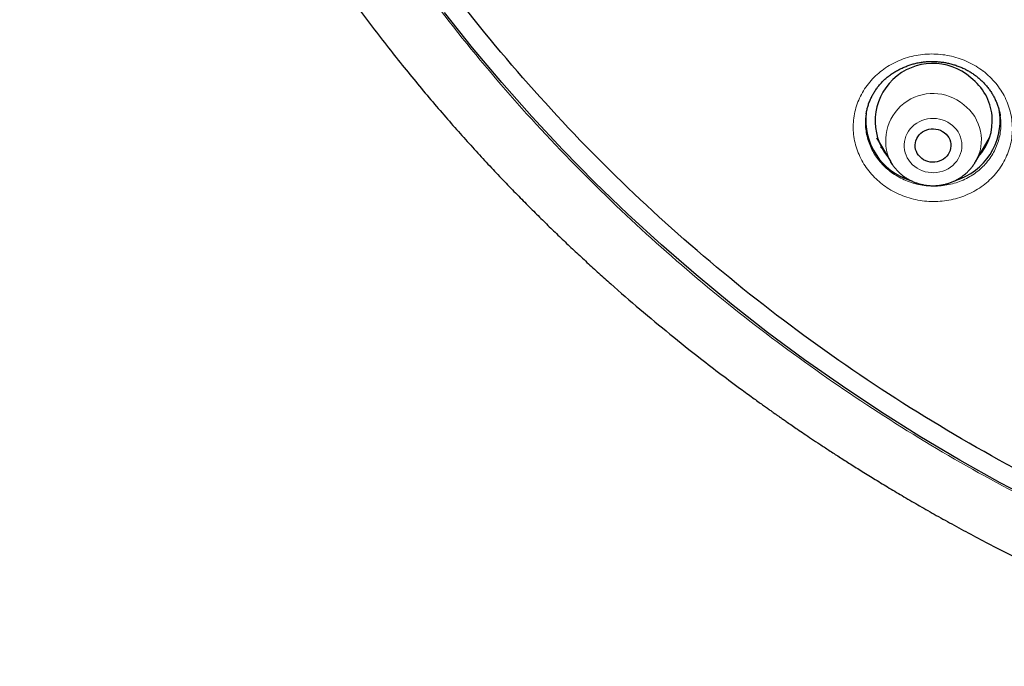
# Model space of a CAD drawing. Header units: millimetres. Extents: x 8 to 971, y 12 to 977.
# Tile 120 of 196: x 296 to 321, y 756 to 772. Entities that reach past the tile are written whole.
import ezdxf

# ---------------------------------------------------------------- set-up
doc = ezdxf.new("R2010")
doc.units = ezdxf.units.MM

msp = doc.modelspace()

# ---------------------------------------------------------------- linework, layer by layer
at = {"color": 7, "linetype": 'Continuous', "lineweight": 30}
for p, q in [((320.531, 769.705), (320.529, 769.717)), ((317.406, 769.152), (317.766, 768.542)), ((319.905, 768.542), (320.265, 769.152)), ((317.771, 768.533), (317.766, 768.542)), ((319.905, 768.542), (319.903, 768.538))]:
    msp.add_line(p, q, dxfattribs=at)
at = {"color": 7, "linetype": 'Continuous', "lineweight": 30, "flags": 128}
for points in [[(321.573, 759.893), (320.535, 760.439), (319.512, 761.011), (318.506, 761.607), (317.516, 762.228), (316.545, 762.874), (315.591, 763.543), (314.657, 764.235), (313.742, 764.95), (312.848, 765.687), (311.974, 766.446), (311.122, 767.226), (310.291, 768.027), (309.484, 768.848), (308.699, 769.689), (307.938, 770.548), (307.202, 771.426), (306.49, 772.322)], [(319.121, 769.284), (319.164, 769.246), (319.201, 769.203), (319.232, 769.157), (319.257, 769.106), (319.274, 769.053), (319.283, 768.999), (319.285, 768.943), (319.279, 768.888), (319.266, 768.834), (319.245, 768.783), (319.218, 768.734), (319.183, 768.689), (319.143, 768.649), (319.098, 768.613), (319.048, 768.584), (318.994, 768.561), (318.938, 768.545), (318.879, 768.536), (318.821, 768.535), (318.762, 768.54), (318.705, 768.553), (318.65, 768.572), (318.598, 768.598), (318.55, 768.63), (318.507, 768.668), (318.47, 768.711), (318.439, 768.758), (318.414, 768.808), (318.397, 768.861), (318.388, 768.916), (318.386, 768.971), (318.391, 769.026), (318.405, 769.08), (318.426, 769.132), (318.453, 769.18), (318.488, 769.225), (318.528, 769.266), (318.573, 769.301), (318.623, 769.33), (318.677, 769.353), (318.733, 769.369), (318.791, 769.378), (318.85, 769.38), (318.909, 769.374), (318.966, 769.362), (319.021, 769.342), (319.073, 769.316), (319.121, 769.284)]]:
    msp.add_lwpolyline(points, dxfattribs=at)
at = {"color": 252, "linetype": 'Continuous', "lineweight": 0, "flags": 128}
msp.add_lwpolyline([(318.372, 768.427), (318.433, 768.385), (318.497, 768.349), (318.566, 768.319), (318.637, 768.297), (318.71, 768.281), (318.785, 768.272), (318.86, 768.271), (318.935, 768.277), (319.009, 768.29), (319.081, 768.311), (319.15, 768.338), (319.216, 768.372), (319.279, 768.411), (319.336, 768.457), (319.388, 768.508), (319.434, 768.564), (319.474, 768.624), (319.507, 768.687), (319.533, 768.754), (319.552, 768.822), (319.563, 768.892), (319.566, 768.963), (319.561, 769.033), (319.549, 769.103), (319.529, 769.171), (319.502, 769.237), (319.468, 769.3), (319.427, 769.359), (319.38, 769.414), (319.327, 769.465), (319.269, 769.509), (319.206, 769.548), (319.14, 769.581), (319.07, 769.607), (318.997, 769.626), (318.923, 769.639), (318.848, 769.643), (318.773, 769.641), (318.699, 769.631), (318.626, 769.615), (318.555, 769.591), (318.487, 769.56), (318.423, 769.524), (318.363, 769.481), (318.308, 769.432), (318.259, 769.379), (318.216, 769.321), (318.179, 769.259), (318.15, 769.194), (318.128, 769.127), (318.113, 769.057), (318.106, 768.987), (318.106, 768.916), (318.115, 768.846), (318.131, 768.777), (318.154, 768.71), (318.185, 768.645), (318.222, 768.584), (318.266, 768.527), (318.316, 768.474), (318.372, 768.427)], dxfattribs=at)
at = {"color": 7, "linetype": 'Continuous', "lineweight": 30}
for centre, radius, start, end in [((318.828, 769.576), 1.455, 48.7547, 218.5869), ((318.977, 769.581), 1.356, 317.6677, 53.3379), ((318.733, 769.599), 1.595, 173.1732, 253.1287), ((318.937, 769.599), 1.595, 286.9444, 7.4141)]:
    msp.add_arc(centre, radius, start, end, dxfattribs=at)
at = {"color": 252, "linetype": 'Continuous', "lineweight": 0}
for centre, radius, start, end in [((318.835, 769.077), 1.196, 49.517, 206.6011), ((318.952, 769.1), 1.105, 329.6425, 53.3589)]:
    msp.add_arc(centre, radius, start, end, dxfattribs=at)
at = {"color": 7, "linetype": 'Continuous', "lineweight": 30}
for points, knots in [([(340.08, 755.314), (338.877, 755.42), (336.473, 755.633), (332.915, 756.297), (329.422, 757.208), (326.048, 758.376), (322.809, 759.778), (319.723, 761.402), (316.782, 763.249), (314.004, 765.307), (311.407, 767.563), (309.006, 770.004), (306.816, 772.614), (304.851, 775.377), (303.123, 778.277), (301.642, 781.296), (300.418, 784.414), (299.458, 787.613), (298.768, 790.873), (298.352, 794.173), (298.213, 797.494), (298.352, 800.816), (298.768, 804.116), (299.458, 807.376), (300.418, 810.575), (301.642, 813.693), (303.123, 816.712), (304.851, 819.612), (306.816, 822.375), (309.006, 824.985), (311.407, 827.426), (314.004, 829.682), (316.782, 831.74), (319.723, 833.586), (322.809, 835.21), (326.021, 836.602), (329.339, 837.752), (332.744, 838.655), (336.213, 839.303), (339.725, 839.694), (343.26, 839.824), (346.794, 839.694), (350.306, 839.303), (353.775, 838.655), (357.18, 837.752), (360.498, 836.602), (363.71, 835.21), (366.796, 833.586), (369.737, 831.74), (372.515, 829.682), (375.112, 827.426), (377.513, 824.985), (379.703, 822.375), (381.668, 819.612), (383.396, 816.712), (384.877, 813.693), (386.101, 810.575), (387.061, 807.376), (387.751, 804.116), (388.167, 800.816), (388.306, 797.494), (388.167, 794.173), (387.751, 790.873), (387.061, 787.613), (386.101, 784.414), (384.877, 781.296), (383.396, 778.277), (381.668, 775.377), (379.703, 772.614), (377.513, 770.004), (375.112, 767.563), (372.515, 765.307), (369.737, 763.249), (366.796, 761.402), (363.71, 759.778), (360.471, 758.376), (357.097, 757.208), (353.604, 756.297), (350.047, 755.633), (347.642, 755.42), (346.439, 755.314)], [0, 0, 0, 0, 0.013106, 0.026212, 0.039318, 0.052424, 0.065212, 0.078, 0.090788, 0.103576, 0.116364, 0.129151, 0.141939, 0.154727, 0.167515, 0.180303, 0.193091, 0.205879, 0.218667, 0.231454, 0.244242, 0.25703, 0.269818, 0.282606, 0.295394, 0.308182, 0.32097, 0.333758, 0.346545, 0.359333, 0.372121, 0.384909, 0.397697, 0.410485, 0.423273, 0.436061, 0.448848, 0.461636, 0.474424, 0.487212, 0.5, 0.512788, 0.525576, 0.538364, 0.551152, 0.563939, 0.576727, 0.589515, 0.602303, 0.615091, 0.627879, 0.640667, 0.653455, 0.666242, 0.67903, 0.691818, 0.704606, 0.717394, 0.730182, 0.74297, 0.755758, 0.768546, 0.781333, 0.794121, 0.806909, 0.819697, 0.832485, 0.845273, 0.858061, 0.870849, 0.883636, 0.896424, 0.909212, 0.922, 0.934788, 0.947576, 0.960682, 0.973788, 0.986894, 1, 1, 1, 1]), ([(295.761, 798.284), (295.761, 798.263), (295.761, 798.222), (295.761, 798.149), (295.761, 798.067), (295.761, 797.979), (295.762, 797.883), (295.762, 797.757), (295.764, 797.596), (295.766, 797.403), (295.77, 797.199), (295.775, 796.986), (295.782, 796.764), (295.789, 796.548), (295.797, 796.344), (295.805, 796.154), (295.814, 795.97), (295.824, 795.791), (295.833, 795.617), (295.844, 795.449), (295.854, 795.288), (295.863, 795.151), (295.871, 795.042), (295.877, 794.964), (295.881, 794.907), (295.884, 794.865), (295.887, 794.826), (295.891, 794.78), (295.896, 794.717), (295.903, 794.632), (295.912, 794.527), (295.921, 794.415), (295.937, 794.242), (295.958, 794.008), (295.989, 793.708), (296.02, 793.421), (296.051, 793.149), (296.082, 792.893), (296.115, 792.63), (296.151, 792.358), (296.191, 792.075), (296.235, 791.774), (296.285, 791.453), (296.34, 791.11), (296.403, 790.746), (296.472, 790.361), (296.549, 789.956), (296.635, 789.529), (296.729, 789.082), (296.815, 788.695), (296.89, 788.372), (296.95, 788.119), (297.013, 787.864), (297.075, 787.617), (297.133, 787.388), (297.186, 787.188), (297.232, 787.015), (297.272, 786.869), (297.306, 786.745), (297.334, 786.644), (297.356, 786.565), (297.373, 786.506), (297.385, 786.465), (297.395, 786.43), (297.405, 786.393), (297.418, 786.349), (297.433, 786.295), (297.451, 786.233), (297.477, 786.145), (297.511, 786.028), (297.556, 785.876), (297.608, 785.704), (297.668, 785.508), (297.736, 785.289), (297.813, 785.047), (297.899, 784.783), (297.992, 784.503), (298.09, 784.217), (298.189, 783.93), (298.361, 783.449), (298.61, 782.778), (298.947, 781.929), (299.296, 781.103), (299.631, 780.351), (299.949, 779.671), (300.247, 779.061), (300.546, 778.472), (300.843, 777.908), (301.111, 777.415), (301.349, 776.99), (301.557, 776.627), (301.727, 776.337), (301.858, 776.115), (301.951, 775.961), (302.037, 775.819), (302.114, 775.692), (302.177, 775.59), (302.227, 775.509), (302.265, 775.447), (302.297, 775.396), (302.325, 775.351), (302.354, 775.305), (302.388, 775.251), (302.432, 775.18), (302.489, 775.091), (302.558, 774.982), (302.639, 774.855), (302.733, 774.71), (302.838, 774.548), (302.956, 774.369), (303.087, 774.172), (303.231, 773.958), (303.389, 773.727), (303.577, 773.455), (303.792, 773.149), (304.03, 772.818), (304.323, 772.417), (304.67, 771.954), (305.072, 771.433), (305.469, 770.935), (305.858, 770.46), (306.239, 770.006), (306.612, 769.574), (306.975, 769.163), (307.329, 768.773), (307.672, 768.403), (308.004, 768.053), (308.323, 767.722), (308.631, 767.411), (308.925, 767.118), (309.215, 766.834), (309.504, 766.556), (309.798, 766.279), (310.093, 766.006), (310.391, 765.734), (310.834, 765.337), (311.43, 764.82), (312.187, 764.19), (312.873, 763.644), (313.483, 763.175), (313.888, 762.873), (314.166, 762.669), (314.31, 762.564), (314.438, 762.472), (314.549, 762.392), (314.646, 762.323), (314.728, 762.265), (314.793, 762.219), (314.836, 762.189), (314.864, 762.169), (314.884, 762.155), (314.908, 762.138), (314.941, 762.115), (314.991, 762.08), (315.064, 762.029), (315.161, 761.962), (315.281, 761.88), (315.422, 761.783), (315.586, 761.671), (315.773, 761.546), (315.982, 761.407), (316.215, 761.254), (316.471, 761.088), (316.751, 760.909), (317.056, 760.717), (317.384, 760.514), (317.736, 760.301), (318.109, 760.079), (318.505, 759.848), (318.926, 759.609), (319.376, 759.359), (319.855, 759.099), (320.364, 758.831), (320.9, 758.557), (321.344, 758.336), (321.61, 758.209), (321.686, 758.173)], [0, 0, 0, 0, 0.001286, 0.002533, 0.004186, 0.005939, 0.007857, 0.009946, 0.013573, 0.017621, 0.021591, 0.025897, 0.030492, 0.035025, 0.038959, 0.042786, 0.046505, 0.050118, 0.053624, 0.057022, 0.060313, 0.063344, 0.065353, 0.066928, 0.06807, 0.068793, 0.069517, 0.070434, 0.071543, 0.073382, 0.075571, 0.077883, 0.080242, 0.08605, 0.092126, 0.098472, 0.10351, 0.108705, 0.114058, 0.119568, 0.125274, 0.131388, 0.137944, 0.144941, 0.152378, 0.160257, 0.168577, 0.177337, 0.186539, 0.196182, 0.201303, 0.20654, 0.211893, 0.217157, 0.221911, 0.226142, 0.229652, 0.232698, 0.23528, 0.237397, 0.239049, 0.240223, 0.241056, 0.241659, 0.242412, 0.24335, 0.244473, 0.24578, 0.247273, 0.249991, 0.253166, 0.256798, 0.260885, 0.265527, 0.270643, 0.276235, 0.282277, 0.288403, 0.294494, 0.300548, 0.319236, 0.337571, 0.355555, 0.373186, 0.387038, 0.400664, 0.413921, 0.426657, 0.438873, 0.4475, 0.455847, 0.463914, 0.46762, 0.471263, 0.474643, 0.477588, 0.480098, 0.48184, 0.483287, 0.484439, 0.485428, 0.486442, 0.487677, 0.489264, 0.491415, 0.493992, 0.496993, 0.500421, 0.504273, 0.508551, 0.513255, 0.518383, 0.523937, 0.529916, 0.538138, 0.546239, 0.554194, 0.567681, 0.580726, 0.593327, 0.605487, 0.617203, 0.628477, 0.639309, 0.649698, 0.659645, 0.669149, 0.678211, 0.686831, 0.695009, 0.702744, 0.710761, 0.718641, 0.726537, 0.734449, 0.742378, 0.761557, 0.78083, 0.800198, 0.813033, 0.82591, 0.829773, 0.83324, 0.836311, 0.838986, 0.841266, 0.843277, 0.844829, 0.845924, 0.846363, 0.846809, 0.847364, 0.8481, 0.849162, 0.850954, 0.853264, 0.85609, 0.859433, 0.863293, 0.86767, 0.872563, 0.877973, 0.883922, 0.89039, 0.89738, 0.904889, 0.912919, 0.921311, 0.930205, 0.939601, 0.949499, 0.960115, 0.971254, 0.982914, 0.995097, 1, 1, 1, 1]), ([(317.147, 769.755), (317.148, 769.768), (317.155, 769.813), (317.173, 769.891), (317.2, 769.987), (317.235, 770.081), (317.276, 770.173), (317.323, 770.262), (317.376, 770.348), (317.435, 770.43), (317.498, 770.508), (317.567, 770.581), (317.64, 770.65), (317.719, 770.714), (317.802, 770.775), (317.891, 770.831), (317.984, 770.882), (318.08, 770.928), (318.18, 770.969), (318.282, 771.004), (318.385, 771.032), (318.49, 771.055), (318.594, 771.071), (318.699, 771.08), (318.805, 771.084), (318.911, 771.081), (319.017, 771.072), (319.124, 771.057), (319.23, 771.036), (319.335, 771.009), (319.438, 770.976), (319.538, 770.937), (319.636, 770.893), (319.73, 770.843), (319.82, 770.789), (319.886, 770.743), (319.923, 770.715), (319.932, 770.708)], [0, 0, 0, 0, 0.011663, 0.041905, 0.072257, 0.102662, 0.133037, 0.163307, 0.193405, 0.223281, 0.252884, 0.282184, 0.311262, 0.340539, 0.370111, 0.399923, 0.429908, 0.459987, 0.490064, 0.520028, 0.549793, 0.579286, 0.608446, 0.637266, 0.665996, 0.694983, 0.724219, 0.753667, 0.783278, 0.812999, 0.842768, 0.87252, 0.902188, 0.93173, 0.961112, 0.990314, 1, 1, 1, 1]), ([(319.932, 770.708), (319.945, 770.698), (319.985, 770.666), (320.048, 770.61), (320.121, 770.538), (320.189, 770.462), (320.252, 770.382), (320.31, 770.298), (320.362, 770.21), (320.408, 770.12), (320.448, 770.027), (320.482, 769.932), (320.509, 769.837), (320.526, 769.761), (320.531, 769.717), (320.533, 769.705)], [0, 0, 0, 0, 0.040203, 0.122584, 0.205469, 0.289086, 0.373362, 0.458172, 0.543391, 0.62885, 0.714395, 0.799786, 0.884891, 0.969566, 1, 1, 1, 1]), ([(317.576, 768.864), (317.574, 768.866), (317.55, 768.885), (317.529, 768.907), (317.51, 768.926)], [0, 0, 0, 0, 0.0852062, 1, 1, 1, 1]), ([(320.155, 768.917), (320.145, 768.907), (320.124, 768.885), (320.101, 768.864), (320.089, 768.854)], [0, 0, 0, 0, 0.475969, 1, 1, 1, 1]), ([(317.772, 768.533), (317.782, 768.515), (317.808, 768.472), (317.857, 768.408), (317.915, 768.339), (317.978, 768.275), (318.03, 768.23), (318.06, 768.207), (318.067, 768.202)], [0, 0, 0, 0, 0.1397218, 0.3404298, 0.5414367, 0.7427637, 0.9444456, 1, 1, 1, 1]), ([(318.067, 768.202), (318.083, 768.189), (318.124, 768.159), (318.192, 768.115), (318.272, 768.072), (318.356, 768.034), (318.442, 768.003), (318.53, 767.978), (318.62, 767.959), (318.712, 767.947), (318.804, 767.941), (318.896, 767.942), (318.988, 767.95), (319.08, 767.964), (319.17, 767.985), (319.258, 768.013), (319.344, 768.046), (319.426, 768.086), (319.506, 768.132), (319.582, 768.183), (319.653, 768.24), (319.72, 768.302), (319.782, 768.368), (319.838, 768.439), (319.878, 768.496), (319.897, 768.53), (319.902, 768.538)], [0, 0, 0, 0, 0.029232, 0.072506, 0.115823, 0.159209, 0.202655, 0.24616, 0.289715, 0.333314, 0.376951, 0.420615, 0.4643, 0.507995, 0.551692, 0.595377, 0.639046, 0.682688, 0.726294, 0.769851, 0.813356, 0.856799, 0.900172, 0.943473, 0.986699, 1, 1, 1, 1])]:
    msp.add_open_spline(points, degree=3, knots=knots, dxfattribs=at)
at = {"color": 252, "linetype": 'Continuous', "lineweight": 0}
for points, knots in [([(322.449, 759.406), (321.621, 759.825), (319.961, 760.664), (317.582, 762.104), (315.295, 763.667), (313.121, 765.36), (311.029, 767.208), (309.03, 769.213), (307.141, 771.378), (305.405, 773.658), (303.828, 776.038), (302.422, 778.507), (301.194, 781.053), (300.146, 783.669), (299.283, 786.349), (298.606, 789.08), (298.121, 791.846), (297.817, 794.632), (297.78, 796.495), (297.761, 797.426)], [0, 0, 0, 0, 0.056574, 0.113415, 0.17016, 0.226689, 0.283221, 0.342868, 0.402514, 0.462416, 0.522329, 0.581975, 0.64161, 0.701258, 0.760903, 0.820805, 0.880718, 0.940364, 1, 1, 1, 1]), ([(320.105, 770.834), (320.106, 770.834), (320.164, 770.789), (320.276, 770.692), (320.424, 770.532), (320.552, 770.358), (320.658, 770.172), (320.741, 769.976), (320.801, 769.773), (320.835, 769.565), (320.844, 769.356), (320.828, 769.146), (320.786, 768.941), (320.72, 768.741), (320.63, 768.549), (320.517, 768.368), (320.383, 768.2), (320.229, 768.048), (320.057, 767.912), (319.87, 767.796), (319.669, 767.699), (319.458, 767.625), (319.239, 767.573), (319.015, 767.544), (318.788, 767.539), (318.562, 767.558), (318.34, 767.599), (318.123, 767.664), (317.916, 767.751), (317.724, 767.856), (317.55, 767.977), (317.39, 768.114), (317.244, 768.27), (317.115, 768.443), (317.007, 768.629), (316.922, 768.824), (316.861, 769.027), (316.825, 769.234), (316.815, 769.444), (316.829, 769.653), (316.869, 769.859), (316.934, 770.06), (317.022, 770.252), (317.134, 770.434), (317.267, 770.602), (317.42, 770.756), (317.59, 770.893), (317.777, 771.01), (317.977, 771.108), (318.187, 771.184), (318.406, 771.237), (318.63, 771.267), (318.856, 771.274), (319.082, 771.257), (319.305, 771.216), (319.522, 771.154), (319.729, 771.068), (319.926, 770.963), (320.046, 770.877), (320.105, 770.834)], [0, 0, 0, 0, 0.000143, 0.017993, 0.035901, 0.053751, 0.071601, 0.089507, 0.107356, 0.125219, 0.143137, 0.161, 0.178881, 0.19682, 0.214702, 0.232602, 0.25056, 0.26846, 0.286369, 0.304336, 0.322245, 0.34015, 0.358113, 0.376018, 0.393907, 0.411854, 0.429744, 0.447613, 0.465539, 0.483408, 0.500125, 0.516842, 0.534698, 0.552611, 0.570468, 0.588323, 0.606236, 0.624091, 0.641958, 0.659883, 0.677751, 0.69564, 0.713584, 0.731473, 0.749377, 0.767339, 0.785243, 0.803152, 0.821119, 0.839029, 0.85693, 0.874889, 0.89279, 0.910673, 0.928613, 0.946497, 0.964312, 0.982185, 1, 1, 1, 1]), ([(317.146, 769.756), (317.144, 769.746), (317.131, 769.677), (317.126, 769.548), (317.133, 769.371), (317.165, 769.195), (317.216, 769.023), (317.288, 768.857), (317.38, 768.699), (317.49, 768.552), (317.614, 768.42), (317.75, 768.303), (317.898, 768.2), (318.061, 768.111), (318.238, 768.037), (318.422, 767.981), (318.611, 767.946), (318.803, 767.93), (318.996, 767.933), (319.186, 767.958), (319.373, 768.001), (319.552, 768.064), (319.723, 768.145), (319.882, 768.244), (320.029, 768.358), (320.159, 768.488), (320.274, 768.63), (320.37, 768.783), (320.447, 768.945), (320.503, 769.115), (320.539, 769.29), (320.552, 769.467), (320.549, 769.606), (320.535, 769.685), (320.531, 769.705)], [0, 0, 0, 0, 0.005646, 0.038608, 0.071465, 0.104291, 0.137224, 0.170051, 0.202871, 0.235798, 0.268622, 0.299348, 0.330075, 0.362922, 0.395872, 0.428718, 0.461607, 0.494602, 0.527491, 0.560418, 0.593449, 0.626376, 0.659318, 0.692365, 0.725308, 0.758239, 0.791275, 0.824207, 0.857108, 0.890113, 0.923012, 0.955876, 0.988842, 1, 1, 1, 1]), ([(317.576, 768.864), (317.558, 768.879), (317.536, 768.897), (317.516, 768.919), (317.512, 768.923)], [0, 0, 0, 0, 0.781605, 1, 1, 1, 1]), ([(320.152, 768.912), (320.14, 768.899), (320.119, 768.876), (320.095, 768.857), (320.086, 768.849)], [0, 0, 0, 0, 0.605078, 1, 1, 1, 1])]:
    msp.add_open_spline(points, degree=3, knots=knots, dxfattribs=at)

doc.saveas('drawing.dxf')
